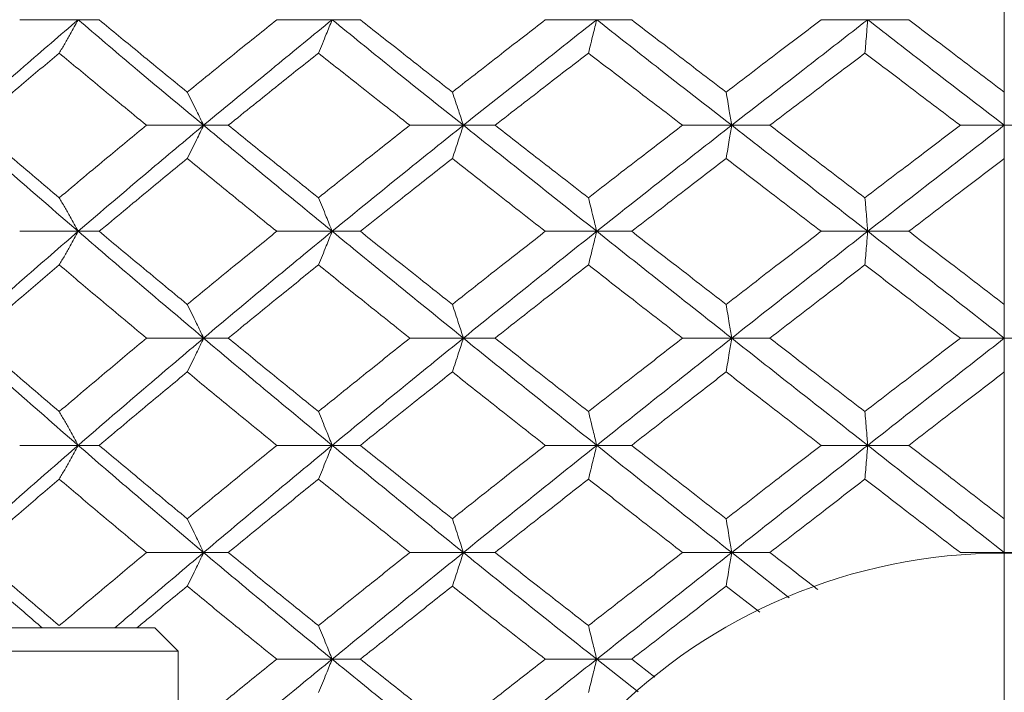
# Model space of a CAD drawing. Header units: inches. Extents: x 1 to 19.9, y 2.6 to 16.1.
# Tile 44 of 70: x 10.997 to 11.329, y 14.582 to 14.809. Entities that reach past the tile are written whole.
import ezdxf

# ---------------------------------------------------------------- set-up
doc = ezdxf.new("R2010")
doc.units = ezdxf.units.IN
doc.header["$MEASUREMENT"] = 0
doc.linetypes.add('CENTERX2', pattern=[0.8, 0.5, -0.1, 0.1, -0.1])
doc.layers.add('SLD-0', color=7, linetype='Continuous')

msp = doc.modelspace()

# ---------------------------------------------------------------- linework, layer by layer
at = {"color": 7, "linetype": 'Continuous', "lineweight": 15}
for p, q in [((11.01638, 14.80925), (10.99662, 14.80925)), ((11.01638, 14.80925), (11.02349, 14.80925)), ((11.1022, 14.80925), (11.08348, 14.80925)), ((11.1022, 14.80925), (11.11174, 14.80925)), ((11.1916, 14.80925), (11.17423, 14.80925)), ((11.1916, 14.80925), (11.20341, 14.80925)), ((11.28318, 14.80925), (11.26742, 14.80925)), ((11.28318, 14.80925), (11.29707, 14.80925)), ((11.05876, 14.77359), (11.03948, 14.77359)), ((11.05876, 14.77359), (11.0671, 14.77359)), ((11.14654, 14.77359), (11.12846, 14.77359)), ((11.14654, 14.77359), (11.15723, 14.77359)), ((11.23721, 14.77359), (11.22061, 14.77359)), ((11.23721, 14.77359), (11.25008, 14.77359)), ((11.32933, 14.77359), (11.31447, 14.77359)), ((11.32933, 14.77359), (11.34418, 14.77359)), ((11.01638, 14.73776), (10.99662, 14.73776)), ((11.01638, 14.73776), (11.02349, 14.73776)), ((11.1022, 14.73776), (11.08348, 14.73776)), ((11.1022, 14.73776), (11.11174, 14.73776)), ((11.1916, 14.73776), (11.17423, 14.73776)), ((11.1916, 14.73776), (11.20341, 14.73776)), ((11.28318, 14.73776), (11.26742, 14.73776)), ((11.28318, 14.73776), (11.29707, 14.73776)), ((11.05876, 14.70167), (11.03948, 14.70167)), ((11.05876, 14.70167), (11.0671, 14.70167)), ((11.14654, 14.70167), (11.12846, 14.70167)), ((11.14654, 14.70167), (11.15723, 14.70167)), ((11.23721, 14.70167), (11.22061, 14.70167)), ((11.23721, 14.70167), (11.25008, 14.70167)), ((11.32933, 14.70167), (11.31447, 14.70167)), ((11.32933, 14.70167), (11.34418, 14.70167)), ((11.01638, 14.66546), (10.99662, 14.66546)), ((11.01638, 14.66546), (11.02349, 14.66546)), ((11.1022, 14.66546), (11.08348, 14.66546)), ((11.1022, 14.66546), (11.11174, 14.66546)), ((11.1916, 14.66546), (11.17423, 14.66546)), ((11.1916, 14.66546), (11.20341, 14.66546)), ((11.28318, 14.66546), (11.26742, 14.66546)), ((11.28318, 14.66546), (11.29707, 14.66546)), ((11.05876, 14.62926), (11.03948, 14.62926)), ((11.05876, 14.62926), (11.0671, 14.62926)), ((11.14654, 14.62926), (11.12846, 14.62926)), ((11.14654, 14.62926), (11.15723, 14.62926)), ((11.23721, 14.62926), (11.22061, 14.62926)), ((11.23721, 14.62926), (11.25008, 14.62926)), ((11.25664, 14.61397), (11.23721, 14.62926)), ((11.32933, 14.62926), (11.31447, 14.62926)), ((11.32933, 14.62926), (11.34418, 14.62926)), ((11.24672, 14.6091), (11.23533, 14.61787)), ((10.9084, 14.60382), (11.04226, 14.60382)), ((11.05013, 14.59594), (11.04226, 14.60382)), ((10.90052, 14.59594), (11.05013, 14.59594)), ((11.05013, 14.52507), (11.05013, 14.59594)), ((11.1022, 14.59322), (11.08348, 14.59322)), ((11.1022, 14.59322), (11.11174, 14.59322)), ((11.1916, 14.59322), (11.17423, 14.59322)), ((11.1916, 14.59322), (11.20341, 14.59322)), ((11.20564, 14.58216), (11.1916, 14.59322)), ((11.21125, 14.58717), (11.20341, 14.59322))]:
    msp.add_line(p, q, dxfattribs=at)
msp.add_circle((11.32933, 14.44008), 0.18898, dxfattribs=at)
for points, knots in [([(10.97524, 14.77359), (10.98283, 14.78022), (10.9964, 14.79209), (11.01027, 14.804), (11.01638, 14.80925)], [0, 0, 0, 0, 0.559075, 1, 1, 1, 1]), ([(11.00999, 14.79798), (11.01061, 14.79903), (11.01183, 14.80114), (11.01396, 14.80489), (11.01547, 14.80761), (11.01638, 14.80925)], [0, 0, 0, 0, 0.2853089, 0.5706178, 1, 1, 1, 1]), ([(11.05876, 14.77359), (11.05077, 14.78022), (11.03649, 14.79209), (11.02253, 14.804), (11.01638, 14.80925)], [0, 0, 0, 0, 0.559075, 1, 1, 1, 1]), ([(11.05323, 14.7848), (11.04765, 14.78935), (11.03766, 14.79749), (11.02783, 14.80565), (11.02349, 14.80925)], [0, 0, 0, 0, 0.559215, 1, 1, 1, 1]), ([(11.05323, 14.7848), (11.05885, 14.78935), (11.06888, 14.79749), (11.07902, 14.80565), (11.08348, 14.80925)], [0, 0, 0, 0, 0.559215, 1, 1, 1, 1]), ([(11.05876, 14.77359), (11.0668, 14.78022), (11.08118, 14.79209), (11.09577, 14.804), (11.1022, 14.80925)], [0, 0, 0, 0, 0.5590747, 1, 1, 1, 1]), ([(11.09756, 14.79798), (11.09801, 14.79903), (11.0989, 14.80114), (11.10045, 14.80489), (11.10154, 14.80761), (11.1022, 14.80925)], [0, 0, 0, 0, 0.285309, 0.570618, 1, 1, 1, 1]), ([(11.14654, 14.77359), (11.13821, 14.78022), (11.12332, 14.79209), (11.10866, 14.804), (11.1022, 14.80925)], [0, 0, 0, 0, 0.559075, 1, 1, 1, 1]), ([(11.14281, 14.7848), (11.13699, 14.78935), (11.12657, 14.79749), (11.11628, 14.80565), (11.11174, 14.80925)], [0, 0, 0, 0, 0.559215, 1, 1, 1, 1]), ([(11.14281, 14.7848), (11.14865, 14.78935), (11.1591, 14.79749), (11.1696, 14.80565), (11.17423, 14.80925)], [0, 0, 0, 0, 0.559215, 1, 1, 1, 1]), ([(11.14654, 14.77359), (11.15491, 14.78022), (11.16987, 14.79209), (11.18495, 14.804), (11.1916, 14.80925)], [0, 0, 0, 0, 0.559075, 1, 1, 1, 1]), ([(11.18879, 14.79798), (11.18906, 14.79903), (11.1896, 14.80114), (11.19054, 14.80489), (11.1912, 14.80761), (11.1916, 14.80925)], [0, 0, 0, 0, 0.285309, 0.570618, 1, 1, 1, 1]), ([(11.23721, 14.77359), (11.22867, 14.78022), (11.21339, 14.79209), (11.19827, 14.804), (11.1916, 14.80925)], [0, 0, 0, 0, 0.559075, 1, 1, 1, 1]), ([(11.23533, 14.7848), (11.22936, 14.78935), (11.21868, 14.79749), (11.20808, 14.80565), (11.20341, 14.80925)], [0, 0, 0, 0, 0.559215, 1, 1, 1, 1]), ([(11.23533, 14.7848), (11.24131, 14.78935), (11.252, 14.79749), (11.2627, 14.80565), (11.26742, 14.80925)], [0, 0, 0, 0, 0.559215, 1, 1, 1, 1]), ([(11.23721, 14.77359), (11.24577, 14.78022), (11.26107, 14.79209), (11.27641, 14.804), (11.28318, 14.80925)], [0, 0, 0, 0, 0.5590747, 1, 1, 1, 1]), ([(11.28223, 14.79798), (11.28232, 14.79903), (11.28251, 14.80114), (11.28282, 14.80489), (11.28304, 14.80761), (11.28318, 14.80925)], [0, 0, 0, 0, 0.285309, 0.570618, 1, 1, 1, 1]), ([(11.32933, 14.77359), (11.32071, 14.78022), (11.3053, 14.79209), (11.28995, 14.804), (11.28318, 14.80925)], [0, 0, 0, 0, 0.5590747, 1, 1, 1, 1]), ([(11.32933, 14.7848), (11.32331, 14.78935), (11.31254, 14.79749), (11.3018, 14.80565), (11.29707, 14.80925)], [0, 0, 0, 0, 0.559215, 1, 1, 1, 1]), ([(10.9811, 14.77359), (10.98645, 14.77813), (10.99601, 14.78625), (11.00572, 14.79439), (11.00999, 14.79798)], [0, 0, 0, 0, 0.559555, 1, 1, 1, 1]), ([(11.03948, 14.77359), (11.03394, 14.77813), (11.02404, 14.78625), (11.01429, 14.79439), (11.00999, 14.79798)], [0, 0, 0, 0, 0.559555, 1, 1, 1, 1]), ([(11.0671, 14.77359), (11.07275, 14.77813), (11.08286, 14.78625), (11.09307, 14.79439), (11.09756, 14.79798)], [0, 0, 0, 0, 0.559555, 1, 1, 1, 1]), ([(11.12846, 14.77359), (11.12267, 14.77813), (11.11231, 14.78625), (11.10207, 14.79439), (11.09756, 14.79798)], [0, 0, 0, 0, 0.559555, 1, 1, 1, 1]), ([(11.15723, 14.77359), (11.1631, 14.77813), (11.17359, 14.78625), (11.18414, 14.79439), (11.18879, 14.79798)], [0, 0, 0, 0, 0.559555, 1, 1, 1, 1]), ([(11.22061, 14.77359), (11.21466, 14.77813), (11.20402, 14.78625), (11.19345, 14.79439), (11.18879, 14.79798)], [0, 0, 0, 0, 0.559555, 1, 1, 1, 1]), ([(11.25008, 14.77359), (11.25607, 14.77813), (11.26678, 14.78625), (11.27751, 14.79439), (11.28223, 14.79798)], [0, 0, 0, 0, 0.559555, 1, 1, 1, 1]), ([(11.31447, 14.77359), (11.30845, 14.77813), (11.29769, 14.78625), (11.28696, 14.79439), (11.28223, 14.79798)], [0, 0, 0, 0, 0.559555, 1, 1, 1, 1]), ([(11.05323, 14.7848), (11.05376, 14.78375), (11.05483, 14.78165), (11.05667, 14.77792), (11.05797, 14.77521), (11.05876, 14.77359)], [0, 0, 0, 0, 0.285861, 0.571724, 1, 1, 1, 1]), ([(11.14281, 14.7848), (11.14317, 14.78375), (11.14389, 14.78165), (11.14513, 14.77792), (11.14601, 14.77521), (11.14654, 14.77359)], [0, 0, 0, 0, 0.285861, 0.571724, 1, 1, 1, 1]), ([(11.23533, 14.7848), (11.23551, 14.78375), (11.23587, 14.78165), (11.2365, 14.77792), (11.23694, 14.77521), (11.23721, 14.77359)], [0, 0, 0, 0, 0.285861, 0.571724, 1, 1, 1, 1]), ([(11.01638, 14.73776), (11.00861, 14.74448), (10.99475, 14.75644), (10.98119, 14.76836), (10.97524, 14.77359)], [0, 0, 0, 0, 0.561021, 1, 1, 1, 1]), ([(11.00999, 14.74909), (11.00456, 14.75368), (10.99486, 14.76186), (10.9853, 14.77001), (10.9811, 14.77359)], [0, 0, 0, 0, 0.560736, 1, 1, 1, 1]), ([(11.00999, 14.74909), (11.01546, 14.75368), (11.02521, 14.76186), (11.03512, 14.77001), (11.03948, 14.77359)], [0, 0, 0, 0, 0.560736, 1, 1, 1, 1]), ([(11.01638, 14.73776), (11.02422, 14.74448), (11.03819, 14.75644), (11.05248, 14.76836), (11.05876, 14.77359)], [0, 0, 0, 0, 0.5610212, 1, 1, 1, 1]), ([(11.05323, 14.76233), (11.05376, 14.76339), (11.05482, 14.7655), (11.05667, 14.76924), (11.05797, 14.77196), (11.05876, 14.77359)], [0, 0, 0, 0, 0.2855092, 0.5710184, 1, 1, 1, 1]), ([(11.1022, 14.73776), (11.09402, 14.74448), (11.07944, 14.75644), (11.06507, 14.76836), (11.05876, 14.77359)], [0, 0, 0, 0, 0.561021, 1, 1, 1, 1]), ([(11.09756, 14.74909), (11.09184, 14.75368), (11.08164, 14.76186), (11.07154, 14.77001), (11.0671, 14.77359)], [0, 0, 0, 0, 0.560736, 1, 1, 1, 1]), ([(11.09756, 14.74909), (11.10331, 14.75368), (11.11355, 14.76186), (11.12391, 14.77001), (11.12846, 14.77359)], [0, 0, 0, 0, 0.560736, 1, 1, 1, 1]), ([(11.1022, 14.73776), (11.11043, 14.74448), (11.12509, 14.75644), (11.14, 14.76836), (11.14654, 14.77359)], [0, 0, 0, 0, 0.561021, 1, 1, 1, 1]), ([(11.14281, 14.76233), (11.14317, 14.76339), (11.14388, 14.7655), (11.14513, 14.76924), (11.14601, 14.77196), (11.14654, 14.77359)], [0, 0, 0, 0, 0.285509, 0.571018, 1, 1, 1, 1]), ([(11.1916, 14.73776), (11.18314, 14.74448), (11.16807, 14.75644), (11.15311, 14.76836), (11.14654, 14.77359)], [0, 0, 0, 0, 0.561021, 1, 1, 1, 1]), ([(11.18879, 14.74909), (11.18288, 14.75368), (11.17233, 14.76186), (11.16184, 14.77001), (11.15723, 14.77359)], [0, 0, 0, 0, 0.560736, 1, 1, 1, 1]), ([(11.18879, 14.74909), (11.19472, 14.75368), (11.20529, 14.76186), (11.21593, 14.77001), (11.22061, 14.77359)], [0, 0, 0, 0, 0.560736, 1, 1, 1, 1]), ([(11.1916, 14.73776), (11.20009, 14.74448), (11.21522, 14.75644), (11.2305, 14.76836), (11.23721, 14.77359)], [0, 0, 0, 0, 0.561021, 1, 1, 1, 1]), ([(11.23533, 14.76233), (11.23551, 14.76339), (11.23587, 14.7655), (11.2365, 14.76924), (11.23694, 14.77196), (11.23721, 14.77359)], [0, 0, 0, 0, 0.285509, 0.571018, 1, 1, 1, 1]), ([(11.28318, 14.73776), (11.27457, 14.74448), (11.25924, 14.75644), (11.24393, 14.76836), (11.23721, 14.77359)], [0, 0, 0, 0, 0.561021, 1, 1, 1, 1]), ([(11.28223, 14.74909), (11.27622, 14.75368), (11.2655, 14.76186), (11.25479, 14.77001), (11.25008, 14.77359)], [0, 0, 0, 0, 0.560736, 1, 1, 1, 1]), ([(11.28223, 14.74909), (11.28825, 14.75368), (11.29898, 14.76186), (11.30975, 14.77001), (11.31447, 14.77359)], [0, 0, 0, 0, 0.560736, 1, 1, 1, 1]), ([(11.28318, 14.73776), (11.29179, 14.74448), (11.30714, 14.75644), (11.32256, 14.76836), (11.32933, 14.77359)], [0, 0, 0, 0, 0.561021, 1, 1, 1, 1]), ([(11.02349, 14.73776), (11.02901, 14.74236), (11.03885, 14.75056), (11.04884, 14.75874), (11.05323, 14.76233)], [0, 0, 0, 0, 0.560645, 1, 1, 1, 1]), ([(11.08348, 14.73776), (11.0778, 14.74236), (11.06767, 14.75056), (11.05764, 14.75874), (11.05323, 14.76233)], [0, 0, 0, 0, 0.560645, 1, 1, 1, 1]), ([(11.11174, 14.73776), (11.11751, 14.74236), (11.12782, 14.75056), (11.13823, 14.75874), (11.14281, 14.76233)], [0, 0, 0, 0, 0.560645, 1, 1, 1, 1]), ([(11.17423, 14.73776), (11.16834, 14.74236), (11.15784, 14.75056), (11.1474, 14.75874), (11.14281, 14.76233)], [0, 0, 0, 0, 0.560645, 1, 1, 1, 1]), ([(11.20341, 14.73776), (11.20936, 14.74236), (11.21996, 14.75056), (11.23064, 14.75874), (11.23533, 14.76233)], [0, 0, 0, 0, 0.560645, 1, 1, 1, 1]), ([(11.26742, 14.73776), (11.26142, 14.74236), (11.25071, 14.75056), (11.24002, 14.75874), (11.23533, 14.76233)], [0, 0, 0, 0, 0.560645, 1, 1, 1, 1]), ([(11.29707, 14.73776), (11.30309, 14.74236), (11.31383, 14.75056), (11.3246, 14.75874), (11.32933, 14.76233)], [0, 0, 0, 0, 0.560645, 1, 1, 1, 1]), ([(11.00999, 14.74909), (11.0106, 14.74803), (11.01183, 14.74592), (11.01396, 14.74215), (11.01547, 14.73941), (11.01638, 14.73776)], [0, 0, 0, 0, 0.284841, 0.569681, 1, 1, 1, 1]), ([(11.09756, 14.74909), (11.09801, 14.74803), (11.0989, 14.74592), (11.10045, 14.74215), (11.10154, 14.73941), (11.1022, 14.73776)], [0, 0, 0, 0, 0.284841, 0.569681, 1, 1, 1, 1]), ([(11.18879, 14.74909), (11.18906, 14.74803), (11.1896, 14.74592), (11.19054, 14.74215), (11.1912, 14.73941), (11.1916, 14.73776)], [0, 0, 0, 0, 0.284841, 0.569681, 1, 1, 1, 1]), ([(11.28223, 14.74909), (11.28232, 14.74803), (11.28251, 14.74592), (11.28282, 14.74215), (11.28304, 14.73941), (11.28318, 14.73776)], [0, 0, 0, 0, 0.284841, 0.569681, 1, 1, 1, 1]), ([(10.97524, 14.70167), (10.98283, 14.70843), (10.99638, 14.72047), (11.01027, 14.73248), (11.01638, 14.73776)], [0, 0, 0, 0, 0.5605943, 1, 1, 1, 1]), ([(11.00999, 14.72641), (11.0106, 14.72747), (11.01183, 14.72959), (11.01396, 14.73337), (11.01547, 14.73611), (11.01638, 14.73776)], [0, 0, 0, 0, 0.284599, 0.569198, 1, 1, 1, 1]), ([(11.05876, 14.70167), (11.05077, 14.70843), (11.03651, 14.72047), (11.02253, 14.73248), (11.01638, 14.73776)], [0, 0, 0, 0, 0.560594, 1, 1, 1, 1]), ([(11.05323, 14.71307), (11.04764, 14.71769), (11.03767, 14.72593), (11.02782, 14.73415), (11.02349, 14.73776)], [0, 0, 0, 0, 0.560447, 1, 1, 1, 1]), ([(11.05323, 14.71307), (11.05885, 14.71769), (11.06887, 14.72593), (11.07902, 14.73415), (11.08348, 14.73776)], [0, 0, 0, 0, 0.560447, 1, 1, 1, 1]), ([(11.05876, 14.70167), (11.0668, 14.70843), (11.08116, 14.72047), (11.09578, 14.73248), (11.1022, 14.73776)], [0, 0, 0, 0, 0.560594, 1, 1, 1, 1]), ([(11.09756, 14.72641), (11.09801, 14.72747), (11.0989, 14.72959), (11.10044, 14.73337), (11.10154, 14.73611), (11.1022, 14.73776)], [0, 0, 0, 0, 0.2845988, 0.5691977, 1, 1, 1, 1]), ([(11.14654, 14.70167), (11.13821, 14.70843), (11.12334, 14.72047), (11.10865, 14.73248), (11.1022, 14.73776)], [0, 0, 0, 0, 0.5605943, 1, 1, 1, 1]), ([(11.14281, 14.71307), (11.13698, 14.71769), (11.12659, 14.72593), (11.11627, 14.73415), (11.11174, 14.73776)], [0, 0, 0, 0, 0.560447, 1, 1, 1, 1]), ([(11.14281, 14.71307), (11.14866, 14.71769), (11.15908, 14.72593), (11.1696, 14.73415), (11.17423, 14.73776)], [0, 0, 0, 0, 0.560447, 1, 1, 1, 1]), ([(11.14654, 14.70167), (11.15491, 14.70843), (11.16985, 14.72047), (11.18496, 14.73248), (11.1916, 14.73776)], [0, 0, 0, 0, 0.560594, 1, 1, 1, 1]), ([(11.18879, 14.72641), (11.18906, 14.72747), (11.1896, 14.72959), (11.19054, 14.73337), (11.1912, 14.73611), (11.1916, 14.73776)], [0, 0, 0, 0, 0.284599, 0.569198, 1, 1, 1, 1]), ([(11.23721, 14.70167), (11.22866, 14.70843), (11.21342, 14.72047), (11.19826, 14.73248), (11.1916, 14.73776)], [0, 0, 0, 0, 0.560594, 1, 1, 1, 1]), ([(11.23533, 14.71307), (11.22935, 14.71769), (11.2187, 14.72593), (11.20808, 14.73415), (11.20341, 14.73776)], [0, 0, 0, 0, 0.560447, 1, 1, 1, 1]), ([(11.23533, 14.71307), (11.24131, 14.71769), (11.25198, 14.72593), (11.26271, 14.73415), (11.26742, 14.73776)], [0, 0, 0, 0, 0.560447, 1, 1, 1, 1]), ([(11.23721, 14.70167), (11.24577, 14.70843), (11.26105, 14.72047), (11.27642, 14.73248), (11.28318, 14.73776)], [0, 0, 0, 0, 0.5605943, 1, 1, 1, 1]), ([(11.28223, 14.72641), (11.28232, 14.72747), (11.2825, 14.72959), (11.28282, 14.73337), (11.28304, 14.73611), (11.28318, 14.73776)], [0, 0, 0, 0, 0.284599, 0.569198, 1, 1, 1, 1]), ([(11.32933, 14.70167), (11.3207, 14.70843), (11.30532, 14.72047), (11.28994, 14.73248), (11.28318, 14.73776)], [0, 0, 0, 0, 0.5605943, 1, 1, 1, 1]), ([(11.32933, 14.71307), (11.3233, 14.71769), (11.31255, 14.72593), (11.30179, 14.73415), (11.29707, 14.73776)], [0, 0, 0, 0, 0.560447, 1, 1, 1, 1]), ([(10.9811, 14.70167), (10.98645, 14.7063), (10.996, 14.71455), (11.00572, 14.72279), (11.00999, 14.72641)], [0, 0, 0, 0, 0.560356, 1, 1, 1, 1]), ([(11.03948, 14.70167), (11.03394, 14.7063), (11.02404, 14.71455), (11.01428, 14.72279), (11.00999, 14.72641)], [0, 0, 0, 0, 0.560356, 1, 1, 1, 1]), ([(11.0671, 14.70167), (11.07276, 14.7063), (11.08285, 14.71455), (11.09307, 14.72279), (11.09756, 14.72641)], [0, 0, 0, 0, 0.560356, 1, 1, 1, 1]), ([(11.12846, 14.70167), (11.12266, 14.7063), (11.11232, 14.71455), (11.10207, 14.72279), (11.09756, 14.72641)], [0, 0, 0, 0, 0.560356, 1, 1, 1, 1]), ([(11.15723, 14.70167), (11.16311, 14.7063), (11.17359, 14.71455), (11.18415, 14.72279), (11.18879, 14.72641)], [0, 0, 0, 0, 0.560356, 1, 1, 1, 1]), ([(11.22061, 14.70167), (11.21465, 14.7063), (11.20402, 14.71455), (11.19344, 14.72279), (11.18879, 14.72641)], [0, 0, 0, 0, 0.560356, 1, 1, 1, 1]), ([(11.25008, 14.70167), (11.25608, 14.7063), (11.26678, 14.71455), (11.27751, 14.72279), (11.28223, 14.72641)], [0, 0, 0, 0, 0.560356, 1, 1, 1, 1]), ([(11.31447, 14.70167), (11.30845, 14.7063), (11.2977, 14.71455), (11.28696, 14.72279), (11.28223, 14.72641)], [0, 0, 0, 0, 0.560356, 1, 1, 1, 1]), ([(11.05323, 14.71307), (11.05376, 14.71201), (11.05482, 14.70988), (11.05666, 14.70609), (11.05797, 14.70334), (11.05876, 14.70167)], [0, 0, 0, 0, 0.284211, 0.568422, 1, 1, 1, 1]), ([(11.14281, 14.71307), (11.14317, 14.71201), (11.14388, 14.70988), (11.14513, 14.70609), (11.14601, 14.70334), (11.14654, 14.70167)], [0, 0, 0, 0, 0.284211, 0.568422, 1, 1, 1, 1]), ([(11.23533, 14.71307), (11.23551, 14.71201), (11.23587, 14.70988), (11.23649, 14.70609), (11.23694, 14.70334), (11.23721, 14.70167)], [0, 0, 0, 0, 0.2842111, 0.5684222, 1, 1, 1, 1]), ([(11.01638, 14.66546), (11.00861, 14.67222), (10.99474, 14.6843), (10.9812, 14.69636), (10.97524, 14.70167)], [0, 0, 0, 0, 0.560166, 1, 1, 1, 1]), ([(11.00999, 14.67688), (11.00456, 14.68151), (10.99485, 14.68978), (10.9853, 14.69804), (10.9811, 14.70167)], [0, 0, 0, 0, 0.560157, 1, 1, 1, 1]), ([(11.00999, 14.67688), (11.01546, 14.68151), (11.02522, 14.68978), (11.03512, 14.69804), (11.03948, 14.70167)], [0, 0, 0, 0, 0.560157, 1, 1, 1, 1]), ([(11.01638, 14.66546), (11.02421, 14.67222), (11.0382, 14.6843), (11.05248, 14.69636), (11.05876, 14.70167)], [0, 0, 0, 0, 0.560166, 1, 1, 1, 1]), ([(11.05323, 14.69026), (11.05376, 14.69133), (11.05482, 14.69345), (11.05666, 14.69725), (11.05797, 14.70001), (11.05876, 14.70167)], [0, 0, 0, 0, 0.2840981, 0.5681962, 1, 1, 1, 1]), ([(11.1022, 14.66546), (11.09402, 14.67222), (11.07943, 14.6843), (11.06507, 14.69636), (11.05876, 14.70167)], [0, 0, 0, 0, 0.560166, 1, 1, 1, 1]), ([(11.09756, 14.67688), (11.09185, 14.68151), (11.08164, 14.68978), (11.07154, 14.69804), (11.0671, 14.70167)], [0, 0, 0, 0, 0.560157, 1, 1, 1, 1]), ([(11.09756, 14.67688), (11.10331, 14.68151), (11.11355, 14.68978), (11.12391, 14.69804), (11.12846, 14.70167)], [0, 0, 0, 0, 0.560157, 1, 1, 1, 1]), ([(11.1022, 14.66546), (11.11042, 14.67222), (11.1251, 14.6843), (11.13999, 14.69636), (11.14654, 14.70167)], [0, 0, 0, 0, 0.560166, 1, 1, 1, 1]), ([(11.14281, 14.69026), (11.14317, 14.69133), (11.14388, 14.69345), (11.14512, 14.69725), (11.14601, 14.70001), (11.14654, 14.70167)], [0, 0, 0, 0, 0.284098, 0.568196, 1, 1, 1, 1]), ([(11.1916, 14.66546), (11.18315, 14.67222), (11.16805, 14.6843), (11.15311, 14.69636), (11.14654, 14.70167)], [0, 0, 0, 0, 0.560166, 1, 1, 1, 1]), ([(11.18879, 14.67688), (11.18288, 14.68151), (11.17233, 14.68978), (11.16184, 14.69804), (11.15723, 14.70167)], [0, 0, 0, 0, 0.560157, 1, 1, 1, 1]), ([(11.18879, 14.67688), (11.19472, 14.68151), (11.20529, 14.68978), (11.21593, 14.69804), (11.22061, 14.70167)], [0, 0, 0, 0, 0.560157, 1, 1, 1, 1]), ([(11.1916, 14.66546), (11.20009, 14.67222), (11.21523, 14.6843), (11.23049, 14.69636), (11.23721, 14.70167)], [0, 0, 0, 0, 0.560166, 1, 1, 1, 1]), ([(11.23533, 14.69026), (11.23551, 14.69133), (11.23587, 14.69345), (11.23649, 14.69725), (11.23694, 14.70001), (11.23721, 14.70167)], [0, 0, 0, 0, 0.284098, 0.568196, 1, 1, 1, 1]), ([(11.28318, 14.66546), (11.27458, 14.67222), (11.25922, 14.6843), (11.24393, 14.69636), (11.23721, 14.70167)], [0, 0, 0, 0, 0.560166, 1, 1, 1, 1]), ([(11.28223, 14.67688), (11.27622, 14.68151), (11.26549, 14.68978), (11.25479, 14.69804), (11.25008, 14.70167)], [0, 0, 0, 0, 0.560157, 1, 1, 1, 1]), ([(11.28223, 14.67688), (11.28825, 14.68151), (11.29899, 14.68978), (11.30974, 14.69804), (11.31447, 14.70167)], [0, 0, 0, 0, 0.560157, 1, 1, 1, 1]), ([(11.28318, 14.66546), (11.29179, 14.67222), (11.30716, 14.6843), (11.32255, 14.69636), (11.32933, 14.70167)], [0, 0, 0, 0, 0.560166, 1, 1, 1, 1]), ([(11.02349, 14.66546), (11.02901, 14.67009), (11.03886, 14.67836), (11.04884, 14.68663), (11.05323, 14.69026)], [0, 0, 0, 0, 0.560066, 1, 1, 1, 1]), ([(11.08348, 14.66546), (11.0778, 14.67009), (11.06766, 14.67836), (11.05764, 14.68663), (11.05323, 14.69026)], [0, 0, 0, 0, 0.560066, 1, 1, 1, 1]), ([(11.11174, 14.66546), (11.11751, 14.67009), (11.12782, 14.67836), (11.13823, 14.68663), (11.14281, 14.69026)], [0, 0, 0, 0, 0.560066, 1, 1, 1, 1]), ([(11.17423, 14.66546), (11.16834, 14.67009), (11.15783, 14.67836), (11.1474, 14.68663), (11.14281, 14.69026)], [0, 0, 0, 0, 0.560066, 1, 1, 1, 1]), ([(11.20341, 14.66546), (11.20935, 14.67009), (11.21997, 14.67836), (11.23063, 14.68663), (11.23533, 14.69026)], [0, 0, 0, 0, 0.560066, 1, 1, 1, 1]), ([(11.26742, 14.66546), (11.26142, 14.67009), (11.25071, 14.67836), (11.24003, 14.68663), (11.23533, 14.69026)], [0, 0, 0, 0, 0.560066, 1, 1, 1, 1]), ([(11.29707, 14.66546), (11.30309, 14.67009), (11.31384, 14.67836), (11.32459, 14.68663), (11.32933, 14.69026)], [0, 0, 0, 0, 0.560066, 1, 1, 1, 1]), ([(11.00999, 14.67688), (11.0106, 14.67581), (11.01182, 14.67368), (11.01396, 14.66989), (11.01547, 14.66712), (11.01638, 14.66546)], [0, 0, 0, 0, 0.283992, 0.567985, 1, 1, 1, 1]), ([(11.09756, 14.67688), (11.09801, 14.67581), (11.09889, 14.67368), (11.10044, 14.66989), (11.10154, 14.66712), (11.1022, 14.66546)], [0, 0, 0, 0, 0.283992, 0.567985, 1, 1, 1, 1]), ([(11.18879, 14.67688), (11.18906, 14.67581), (11.1896, 14.67368), (11.19054, 14.66989), (11.1912, 14.66712), (11.1916, 14.66546)], [0, 0, 0, 0, 0.283992, 0.567985, 1, 1, 1, 1]), ([(11.28223, 14.67688), (11.28232, 14.67581), (11.2825, 14.67368), (11.28282, 14.66989), (11.28304, 14.66712), (11.28318, 14.66546)], [0, 0, 0, 0, 0.2839923, 0.5679846, 1, 1, 1, 1]), ([(10.97524, 14.62926), (10.98283, 14.63601), (10.99639, 14.64807), (11.01027, 14.66014), (11.01638, 14.66546)], [0, 0, 0, 0, 0.559738, 1, 1, 1, 1]), ([(11.00999, 14.65404), (11.0106, 14.6551), (11.01182, 14.65723), (11.01396, 14.66102), (11.01547, 14.66379), (11.01638, 14.66546)], [0, 0, 0, 0, 0.284008, 0.568017, 1, 1, 1, 1]), ([(11.05876, 14.62926), (11.05077, 14.63601), (11.0365, 14.64807), (11.02253, 14.66014), (11.01638, 14.66546)], [0, 0, 0, 0, 0.559738, 1, 1, 1, 1]), ([(11.05323, 14.64066), (11.04765, 14.64528), (11.03767, 14.65355), (11.02783, 14.66182), (11.02349, 14.66546)], [0, 0, 0, 0, 0.559867, 1, 1, 1, 1]), ([(11.05323, 14.64066), (11.05885, 14.64528), (11.06888, 14.65355), (11.07902, 14.66182), (11.08348, 14.66546)], [0, 0, 0, 0, 0.559867, 1, 1, 1, 1]), ([(11.05876, 14.62926), (11.0668, 14.63601), (11.08117, 14.64807), (11.09577, 14.66014), (11.1022, 14.66546)], [0, 0, 0, 0, 0.559738, 1, 1, 1, 1]), ([(11.09756, 14.65404), (11.09801, 14.6551), (11.09889, 14.65723), (11.10044, 14.66102), (11.10154, 14.66379), (11.1022, 14.66546)], [0, 0, 0, 0, 0.2840084, 0.5680169, 1, 1, 1, 1]), ([(11.14654, 14.62926), (11.13821, 14.63601), (11.12333, 14.64807), (11.10866, 14.66014), (11.1022, 14.66546)], [0, 0, 0, 0, 0.559738, 1, 1, 1, 1]), ([(11.14281, 14.64066), (11.13698, 14.64528), (11.12658, 14.65355), (11.11627, 14.66182), (11.11174, 14.66546)], [0, 0, 0, 0, 0.559867, 1, 1, 1, 1]), ([(11.14281, 14.64066), (11.14865, 14.64528), (11.15909, 14.65355), (11.1696, 14.66182), (11.17423, 14.66546)], [0, 0, 0, 0, 0.559867, 1, 1, 1, 1]), ([(11.14654, 14.62926), (11.15491, 14.63601), (11.16986, 14.64807), (11.18496, 14.66014), (11.1916, 14.66546)], [0, 0, 0, 0, 0.559738, 1, 1, 1, 1]), ([(11.18879, 14.65404), (11.18906, 14.6551), (11.1896, 14.65723), (11.19054, 14.66102), (11.1912, 14.66379), (11.1916, 14.66546)], [0, 0, 0, 0, 0.284008, 0.568017, 1, 1, 1, 1]), ([(11.23721, 14.62926), (11.22866, 14.63601), (11.2134, 14.64807), (11.19827, 14.66014), (11.1916, 14.66546)], [0, 0, 0, 0, 0.559738, 1, 1, 1, 1]), ([(11.23533, 14.64066), (11.22936, 14.64528), (11.21869, 14.65355), (11.20808, 14.66182), (11.20341, 14.66546)], [0, 0, 0, 0, 0.559867, 1, 1, 1, 1]), ([(11.23533, 14.64066), (11.24131, 14.64528), (11.25199, 14.65355), (11.2627, 14.66182), (11.26742, 14.66546)], [0, 0, 0, 0, 0.559867, 1, 1, 1, 1]), ([(11.23721, 14.62926), (11.24577, 14.63601), (11.26106, 14.64807), (11.27642, 14.66014), (11.28318, 14.66546)], [0, 0, 0, 0, 0.559738, 1, 1, 1, 1]), ([(11.28223, 14.65404), (11.28232, 14.6551), (11.2825, 14.65723), (11.28282, 14.66102), (11.28304, 14.66379), (11.28318, 14.66546)], [0, 0, 0, 0, 0.284008, 0.568017, 1, 1, 1, 1]), ([(11.32933, 14.62926), (11.32071, 14.63601), (11.30531, 14.64807), (11.28994, 14.66014), (11.28318, 14.66546)], [0, 0, 0, 0, 0.5597377, 1, 1, 1, 1]), ([(11.32933, 14.64066), (11.3233, 14.64528), (11.31254, 14.65355), (11.3018, 14.66182), (11.29707, 14.66546)], [0, 0, 0, 0, 0.559867, 1, 1, 1, 1]), ([(10.9811, 14.62926), (10.98645, 14.63388), (10.99601, 14.64214), (11.00572, 14.6504), (11.00999, 14.65404)], [0, 0, 0, 0, 0.559775, 1, 1, 1, 1]), ([(11.03948, 14.62926), (11.03394, 14.63388), (11.02404, 14.64214), (11.01429, 14.6504), (11.00999, 14.65404)], [0, 0, 0, 0, 0.559775, 1, 1, 1, 1]), ([(11.0671, 14.62926), (11.07275, 14.63388), (11.08286, 14.64214), (11.09307, 14.6504), (11.09756, 14.65404)], [0, 0, 0, 0, 0.559775, 1, 1, 1, 1]), ([(11.12846, 14.62926), (11.12267, 14.63388), (11.11232, 14.64214), (11.10207, 14.6504), (11.09756, 14.65404)], [0, 0, 0, 0, 0.559775, 1, 1, 1, 1]), ([(11.15723, 14.62926), (11.1631, 14.63388), (11.17359, 14.64214), (11.18415, 14.6504), (11.18879, 14.65404)], [0, 0, 0, 0, 0.559775, 1, 1, 1, 1]), ([(11.22061, 14.62926), (11.21466, 14.63388), (11.20402, 14.64214), (11.19345, 14.6504), (11.18879, 14.65404)], [0, 0, 0, 0, 0.559775, 1, 1, 1, 1]), ([(11.25008, 14.62926), (11.25607, 14.63388), (11.26678, 14.64214), (11.27751, 14.6504), (11.28223, 14.65404)], [0, 0, 0, 0, 0.559775, 1, 1, 1, 1]), ([(11.31447, 14.62926), (11.30845, 14.63388), (11.2977, 14.64214), (11.28696, 14.6504), (11.28223, 14.65404)], [0, 0, 0, 0, 0.559775, 1, 1, 1, 1]), ([(11.05323, 14.64066), (11.05376, 14.63959), (11.05482, 14.63747), (11.05666, 14.63368), (11.05797, 14.63092), (11.05876, 14.62926)], [0, 0, 0, 0, 0.2841848, 0.5683696, 1, 1, 1, 1]), ([(11.14281, 14.64066), (11.14317, 14.63959), (11.14388, 14.63747), (11.14512, 14.63368), (11.14601, 14.63092), (11.14654, 14.62926)], [0, 0, 0, 0, 0.284185, 0.56837, 1, 1, 1, 1]), ([(11.23533, 14.64066), (11.23551, 14.63959), (11.23587, 14.63747), (11.23649, 14.63368), (11.23694, 14.63092), (11.23721, 14.62926)], [0, 0, 0, 0, 0.284185, 0.56837, 1, 1, 1, 1]), ([(11.00418, 14.60382), (11.00051, 14.607), (10.99072, 14.61546), (10.98119, 14.62395), (10.97524, 14.62926)], [0, 0, 0, 0, 0.375567, 1, 1, 1, 1]), ([(11.00999, 14.60455), (11.00456, 14.60916), (10.99485, 14.61738), (10.9853, 14.62563), (10.9811, 14.62926)], [0, 0, 0, 0, 0.559577, 1, 1, 1, 1]), ([(11.00999, 14.60455), (11.01546, 14.60916), (11.02522, 14.61738), (11.03512, 14.62563), (11.03948, 14.62926)], [0, 0, 0, 0, 0.559577, 1, 1, 1, 1]), ([(11.02878, 14.60382), (11.0325, 14.607), (11.04239, 14.61546), (11.05246, 14.62395), (11.05876, 14.62926)], [0, 0, 0, 0, 0.375567, 1, 1, 1, 1]), ([(11.05323, 14.61787), (11.05376, 14.61894), (11.05482, 14.62106), (11.05666, 14.62484), (11.05797, 14.6276), (11.05876, 14.62926)], [0, 0, 0, 0, 0.28433, 0.5686601, 1, 1, 1, 1]), ([(11.1022, 14.59322), (11.09403, 14.59993), (11.07941, 14.61192), (11.06508, 14.62396), (11.05876, 14.62926)], [0, 0, 0, 0, 0.55931, 1, 1, 1, 1]), ([(11.09756, 14.60455), (11.09185, 14.60916), (11.08163, 14.61738), (11.07154, 14.62563), (11.0671, 14.62926)], [0, 0, 0, 0, 0.559577, 1, 1, 1, 1]), ([(11.09756, 14.60455), (11.1033, 14.60916), (11.11356, 14.61738), (11.1239, 14.62563), (11.12846, 14.62926)], [0, 0, 0, 0, 0.559577, 1, 1, 1, 1]), ([(11.1022, 14.59322), (11.11042, 14.59993), (11.12512, 14.61192), (11.13999, 14.62396), (11.14654, 14.62926)], [0, 0, 0, 0, 0.55931, 1, 1, 1, 1]), ([(11.14281, 14.61787), (11.14317, 14.61894), (11.14388, 14.62106), (11.14513, 14.62484), (11.14601, 14.6276), (11.14654, 14.62926)], [0, 0, 0, 0, 0.28433, 0.56866, 1, 1, 1, 1]), ([(11.1916, 14.59322), (11.18315, 14.59993), (11.16804, 14.61192), (11.15312, 14.62396), (11.14654, 14.62926)], [0, 0, 0, 0, 0.55931, 1, 1, 1, 1]), ([(11.18879, 14.60455), (11.18288, 14.60916), (11.17232, 14.61738), (11.16185, 14.62563), (11.15723, 14.62926)], [0, 0, 0, 0, 0.559577, 1, 1, 1, 1]), ([(11.18879, 14.60455), (11.19471, 14.60916), (11.2053, 14.61738), (11.21593, 14.62563), (11.22061, 14.62926)], [0, 0, 0, 0, 0.559577, 1, 1, 1, 1]), ([(11.1916, 14.59322), (11.20008, 14.59993), (11.21524, 14.61192), (11.23049, 14.62396), (11.23721, 14.62926)], [0, 0, 0, 0, 0.55931, 1, 1, 1, 1]), ([(11.23533, 14.61787), (11.23551, 14.61894), (11.23587, 14.62106), (11.23649, 14.62484), (11.23694, 14.6276), (11.23721, 14.62926)], [0, 0, 0, 0, 0.28433, 0.56866, 1, 1, 1, 1]), ([(11.26633, 14.61675), (11.26563, 14.61729), (11.2602, 14.62146), (11.25479, 14.62563), (11.25008, 14.62926)], [0, 0, 0, 0, 0.129344, 1, 1, 1, 1]), ([(11.03624, 14.60382), (11.03752, 14.60488), (11.04314, 14.60956), (11.04883, 14.61425), (11.05323, 14.61787)], [0, 0, 0, 0, 0.22712, 1, 1, 1, 1]), ([(11.08348, 14.59322), (11.07781, 14.59781), (11.06766, 14.60602), (11.05764, 14.61425), (11.05323, 14.61787)], [0, 0, 0, 0, 0.559485, 1, 1, 1, 1]), ([(11.11174, 14.59322), (11.11751, 14.59781), (11.12783, 14.60602), (11.13823, 14.61425), (11.14281, 14.61787)], [0, 0, 0, 0, 0.559485, 1, 1, 1, 1]), ([(11.17423, 14.59322), (11.16834, 14.59781), (11.15783, 14.60602), (11.1474, 14.61425), (11.14281, 14.61787)], [0, 0, 0, 0, 0.559485, 1, 1, 1, 1]), ([(11.20341, 14.59322), (11.20935, 14.59781), (11.21997, 14.60602), (11.23063, 14.61425), (11.23533, 14.61787)], [0, 0, 0, 0, 0.559485, 1, 1, 1, 1]), ([(11.09756, 14.60455), (11.09801, 14.60349), (11.0989, 14.60137), (11.10044, 14.59761), (11.10154, 14.59487), (11.1022, 14.59322)], [0, 0, 0, 0, 0.284788, 0.569576, 1, 1, 1, 1]), ([(11.18879, 14.60455), (11.18906, 14.60349), (11.1896, 14.60137), (11.19054, 14.59761), (11.1912, 14.59487), (11.1916, 14.59322)], [0, 0, 0, 0, 0.2847881, 0.5695763, 1, 1, 1, 1]), ([(11.05323, 14.56871), (11.05885, 14.57327), (11.06888, 14.58143), (11.07902, 14.58961), (11.08348, 14.59322)], [0, 0, 0, 0, 0.559287, 1, 1, 1, 1]), ([(11.05876, 14.55749), (11.06679, 14.56413), (11.08118, 14.57601), (11.09577, 14.58795), (11.1022, 14.59322)], [0, 0, 0, 0, 0.5588826, 1, 1, 1, 1]), ([(11.09756, 14.58192), (11.09801, 14.58297), (11.0989, 14.58509), (11.10045, 14.58884), (11.10154, 14.59158), (11.1022, 14.59322)], [0, 0, 0, 0, 0.285062, 0.570124, 1, 1, 1, 1]), ([(11.14654, 14.55749), (11.13821, 14.56413), (11.12332, 14.57601), (11.10866, 14.58795), (11.1022, 14.59322)], [0, 0, 0, 0, 0.558883, 1, 1, 1, 1]), ([(11.14281, 14.56871), (11.13699, 14.57327), (11.12657, 14.58143), (11.11627, 14.58961), (11.11174, 14.59322)], [0, 0, 0, 0, 0.559287, 1, 1, 1, 1]), ([(11.14281, 14.56871), (11.14865, 14.57327), (11.1591, 14.58143), (11.1696, 14.58961), (11.17423, 14.59322)], [0, 0, 0, 0, 0.559287, 1, 1, 1, 1]), ([(11.14654, 14.55749), (11.1549, 14.56413), (11.16987, 14.57601), (11.18495, 14.58795), (11.1916, 14.59322)], [0, 0, 0, 0, 0.558883, 1, 1, 1, 1]), ([(11.18879, 14.58192), (11.18906, 14.58297), (11.1896, 14.58509), (11.19054, 14.58884), (11.1912, 14.59158), (11.1916, 14.59322)], [0, 0, 0, 0, 0.285062, 0.570124, 1, 1, 1, 1])]:
    msp.add_open_spline(points, degree=3, knots=knots, dxfattribs=at)
at = {"layer": 'SLD-0', "color": 7, "linetype": 'CENTERX2', "lineweight": 0}
msp.add_line((11.32933, 12.90088), (11.32933, 16.13242), dxfattribs=at)

doc.saveas('drawing.dxf')
